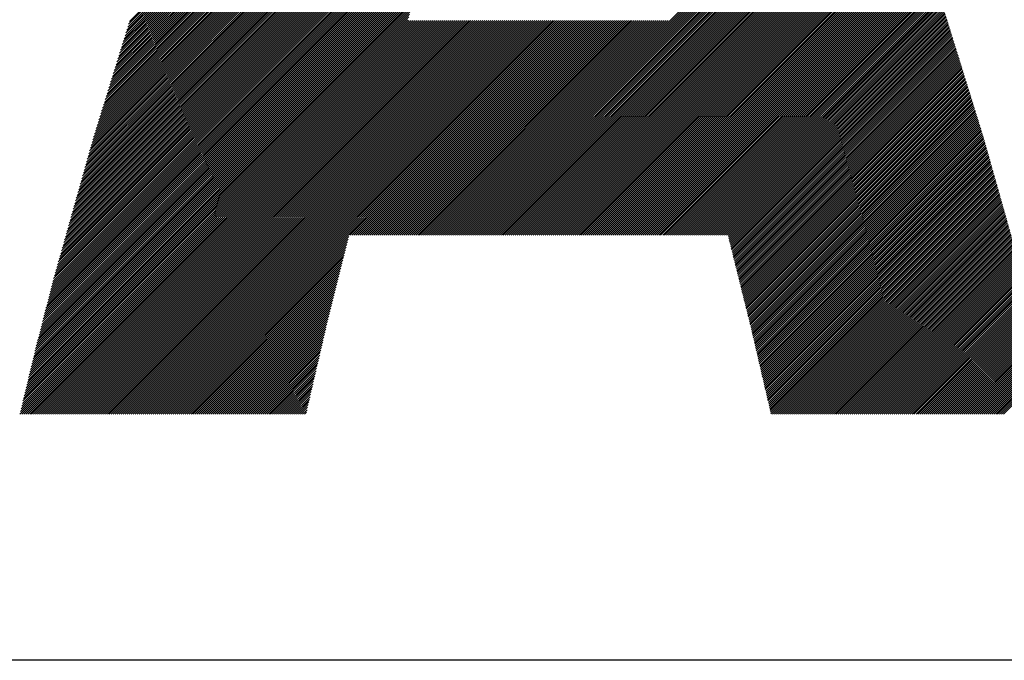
# Model space of a CAD drawing. Header units: millimetres. Extents: x 0 to 594, y 0 to 420.
# Tile 13 of 112: x 151.87 to 156.28, y 178.27 to 181.13. Entities that reach past the tile are written whole.
import ezdxf

# ---------------------------------------------------------------- set-up
doc = ezdxf.new("R2010")
doc.units = ezdxf.units.MM
doc.header["$LTSCALE"] = 0.257233
doc.layers.add('NoLayerName_001', color=7, linetype='Continuous')
doc.layers.add('NoLayerName_002', color=7, linetype='Continuous')

# ---------------------------------------------------------------- blocks, each defined once
blk = doc.blocks.new('JZB_0005')
at = {"layer": 'NoLayerName_002', "color": 164, "linetype": 'Continuous', "lineweight": 25}
for p, q in [((4.4088, 1.7958), (6.2372, 3.6242)), ((4.3927, 1.7441), (6.2177, 3.5691)), ((4.3967, 1.757), (6.2225, 3.5828)), ((4.4008, 1.77), (6.2274, 3.5966)), ((4.4048, 1.7829), (6.2323, 3.6104)), ((4.3807, 1.7053), (6.2031, 3.5278)), ((4.3847, 1.7183), (6.208, 3.5415)), ((4.3887, 1.7312), (6.2128, 3.5553)), ((4.3686, 1.6666), (6.189, 3.4869)), ((4.3726, 1.6795), (6.1937, 3.5005)), ((4.3767, 1.6924), (6.1983, 3.5141)), ((4.3566, 1.6278), (6.175, 3.4462)), ((4.3606, 1.6407), (6.1797, 3.4598)), ((4.3646, 1.6536), (6.1843, 3.4734)), ((4.3405, 1.5761), (6.1564, 3.3919)), ((4.3445, 1.589), (6.161, 3.4055)), ((4.3485, 1.6019), (6.1657, 3.4191)), ((4.3526, 1.6149), (6.1703, 3.4327)), ((4.3284, 1.5373), (6.1424, 3.3512)), ((4.3325, 1.5502), (6.147, 3.3648)), ((4.3365, 1.5632), (6.1517, 3.3784)), ((4.3164, 1.4985), (6.1284, 3.3105)), ((4.3204, 1.5115), (6.133, 3.3241)), ((4.3244, 1.5244), (6.1377, 3.3377)), ((4.3043, 1.4598), (6.1144, 3.2698)), ((4.3084, 1.4727), (6.1191, 3.2834)), ((4.3124, 1.4856), (6.1237, 3.2969)), ((4.2883, 1.408), (6.0957, 3.2155)), ((4.2923, 1.421), (6.1004, 3.2291)), ((4.2963, 1.4339), (6.1051, 3.2427)), ((4.3003, 1.4468), (6.1097, 3.2562)), ((4.2762, 1.3693), (6.082, 3.175)), ((4.2802, 1.3822), (6.0864, 3.1884)), ((4.2843, 1.3951), (6.0911, 3.202)), ((4.2642, 1.3305), (6.0688, 3.1351)), ((4.2682, 1.3434), (6.0732, 3.1484)), ((4.2722, 1.3563), (6.0776, 3.1617)), ((4.2521, 1.2917), (6.0556, 3.0952)), ((4.2561, 1.3046), (6.06, 3.1085)), ((4.2601, 1.3176), (6.0644, 3.1218)), ((4.2376, 1.2416), (6.0381, 3.0421)), ((4.2411, 1.254), (6.0425, 3.0554)), ((4.2446, 1.2664), (6.0469, 3.0686)), ((4.2481, 1.2788), (6.0513, 3.0819)), ((4.2271, 1.2043), (6.0249, 3.0022)), ((4.2306, 1.2167), (6.0293, 3.0155)), ((4.2341, 1.2292), (6.0337, 3.0288)), ((4.2166, 1.1671), (6.0118, 2.9623)), ((4.2201, 1.1795), (6.0161, 2.9756)), ((4.2236, 1.1919), (6.0205, 2.9889)), ((4.2026, 1.1175), (5.9942, 2.9091)), ((4.2061, 1.1299), (5.9986, 2.9224)), ((4.2096, 1.1423), (6.003, 2.9357)), ((4.2131, 1.1547), (6.0074, 2.949)), ((4.1921, 1.0802), (5.981, 2.8692)), ((4.1956, 1.0926), (5.9854, 2.8825)), ((4.1991, 1.105), (5.9898, 2.8958)), ((4.1815, 1.043), (5.9681, 2.8296)), ((4.1851, 1.0554), (5.9723, 2.8426)), ((4.1886, 1.0678), (5.9767, 2.8559)), ((4.1675, 0.9933), (5.9516, 2.7774)), ((4.171, 1.0057), (5.9557, 2.7904)), ((4.1745, 1.0182), (5.9599, 2.8035)), ((4.178, 1.0306), (5.964, 2.8165)), ((4.157, 0.9561), (5.9391, 2.7382)), ((4.1605, 0.9685), (5.9433, 2.7513)), ((4.164, 0.9809), (5.9474, 2.7643)), ((4.1465, 0.9189), (5.9267, 2.699)), ((4.15, 0.9313), (5.9308, 2.7121)), ((4.1535, 0.9437), (5.935, 2.7252)), ((5.867, 0.8398), (7.7531, 2.7259)), ((5.8759, 0.8398), (7.7554, 2.7194)), ((5.8848, 0.8398), (7.7578, 2.7128)), ((5.8937, 0.8398), (7.7602, 2.7063)), ((5.9026, 0.8398), (7.7626, 2.6998)), ((5.9115, 0.8398), (7.765, 2.6933)), ((5.9204, 0.8398), (7.7673, 2.6867)), ((4.1325, 0.8692), (5.9101, 2.6468)), ((4.136, 0.8816), (5.9143, 2.6599)), ((4.1395, 0.894), (5.9184, 2.6729)), ((4.143, 0.9065), (5.9226, 2.686)), ((5.9293, 0.8398), (7.7697, 2.6802)), ((5.9382, 0.8398), (7.7721, 2.6737)), ((5.9472, 0.8398), (7.7745, 2.6671)), ((5.9561, 0.8398), (7.7769, 2.6606)), ((5.965, 0.8398), (7.7792, 2.6541)), ((5.9739, 0.8398), (7.7816, 2.6476)), ((4.122, 0.832), (5.8977, 2.6077)), ((4.1255, 0.8444), (5.9018, 2.6207)), ((4.129, 0.8568), (5.906, 2.6338)), ((5.9828, 0.8398), (7.784, 2.641)), ((5.9917, 0.8398), (7.7864, 2.6345)), ((6.0006, 0.8398), (7.7887, 2.628)), ((6.0095, 0.8398), (7.7911, 2.6214)), ((6.0184, 0.8398), (7.7935, 2.6149)), ((6.0273, 0.8398), (7.7959, 2.6084)), ((6.0362, 0.8398), (7.7983, 2.6019)), ((4.108, 0.7823), (5.8811, 2.5555)), ((4.1115, 0.7947), (5.8853, 2.5685)), ((4.115, 0.8072), (5.8894, 2.5816)), ((4.1185, 0.8196), (5.8935, 2.5946)), ((6.0451, 0.8398), (7.8006, 2.5953)), ((6.0541, 0.8398), (7.803, 2.5888)), ((6.063, 0.8398), (7.8054, 2.5823)), ((6.0719, 0.8398), (7.8078, 2.5757)), ((6.0808, 0.8398), (7.8101, 2.5691)), ((6.0897, 0.8398), (7.8123, 2.5624)), ((6.0986, 0.8398), (7.8145, 2.5558)), ((4.0975, 0.7451), (5.8687, 2.5163)), ((4.101, 0.7575), (5.8728, 2.5294)), ((4.1045, 0.7699), (5.877, 2.5424)), ((6.1075, 0.8398), (7.8168, 2.5491)), ((6.1164, 0.8398), (7.819, 2.5425)), ((6.1253, 0.8398), (7.8213, 2.5358)), ((6.1342, 0.8398), (7.8235, 2.5291)), ((6.1431, 0.8398), (7.8258, 2.5225)), ((6.152, 0.8398), (7.828, 2.5158)), ((4.087, 0.7079), (5.8566, 2.4775)), ((4.0905, 0.7203), (5.8605, 2.4903)), ((4.094, 0.7327), (5.8645, 2.5032)), ((6.161, 0.8398), (7.8303, 2.5091)), ((6.1699, 0.8398), (7.8325, 2.5025)), ((6.1788, 0.8398), (7.8348, 2.4958)), ((6.1877, 0.8398), (7.837, 2.4892)), ((6.1966, 0.8398), (7.8393, 2.4825)), ((6.2055, 0.8398), (7.8415, 2.4758)), ((6.2144, 0.8398), (7.8438, 2.4692)), ((4.073, 0.6582), (5.8409, 2.4262)), ((4.0765, 0.6706), (5.8448, 2.439)), ((4.08, 0.683), (5.8487, 2.4518)), ((4.0835, 0.6955), (5.8527, 2.4647)), ((6.2233, 0.8398), (7.846, 2.4625)), ((6.2322, 0.8398), (7.8483, 2.4559)), ((6.2411, 0.8398), (7.8505, 2.4492)), ((6.25, 0.8398), (7.8528, 2.4425)), ((6.2589, 0.8398), (7.855, 2.4359)), ((6.2679, 0.8398), (7.8573, 2.4292)), ((6.2768, 0.8398), (7.8595, 2.4226)), ((4.0632, 0.6218), (5.8291, 2.3877)), ((4.0663, 0.6338), (5.833, 2.4005)), ((4.0694, 0.6458), (5.837, 2.4133)), ((6.2857, 0.8398), (7.8618, 2.4159)), ((6.2946, 0.8398), (7.864, 2.4092)), ((6.3035, 0.8398), (7.8663, 2.4026)), ((6.3124, 0.8398), (7.8685, 2.3959)), ((6.3213, 0.8398), (7.8708, 2.3893)), ((6.3302, 0.8398), (7.873, 2.3826)), ((4.0508, 0.5737), (5.8134, 2.3363)), ((4.0539, 0.5857), (5.8174, 2.3492)), ((4.057, 0.5977), (5.8213, 2.362)), ((4.0601, 0.6097), (5.8252, 2.3748)), ((6.3391, 0.8398), (7.8752, 2.3759)), ((6.348, 0.8398), (7.8775, 2.3693)), ((6.3569, 0.8398), (7.8797, 2.3626)), ((6.3659, 0.8398), (7.882, 2.356)), ((6.3748, 0.8398), (7.8842, 2.3493)), ((6.3837, 0.8398), (7.8865, 2.3426)), ((6.3926, 0.8398), (7.8887, 2.336)), ((4.0415, 0.5377), (5.8017, 2.2978)), ((4.0446, 0.5497), (5.8056, 2.3107)), ((4.0477, 0.5617), (5.8095, 2.3235)), ((6.4015, 0.8398), (7.891, 2.3293)), ((6.4104, 0.8398), (7.8932, 2.3227)), ((6.4193, 0.8398), (7.8955, 2.316)), ((6.4282, 0.8398), (7.8977, 2.3093)), ((6.4371, 0.8398), (7.9, 2.3027)), ((6.446, 0.8398), (7.9022, 2.296)), ((4.0291, 0.4896), (5.786, 2.2465)), ((4.0322, 0.5016), (5.7899, 2.2594)), ((4.0353, 0.5136), (5.7938, 2.2722)), ((4.0384, 0.5257), (5.7977, 2.285)), ((6.4549, 0.8398), (7.9045, 2.2894)), ((6.4638, 0.8398), (7.9067, 2.2827)), ((6.4728, 0.8398), (7.909, 2.276)), ((6.4817, 0.8398), (7.9112, 2.2694)), ((6.4906, 0.8398), (7.9135, 2.2627)), ((6.4995, 0.8398), (7.9157, 2.2561)), ((6.5084, 0.8398), (7.918, 2.2494)), ((4.0198, 0.4536), (5.7742, 2.208)), ((4.0229, 0.4656), (5.7781, 2.2209)), ((4.026, 0.4776), (5.782, 2.2337)), ((6.5173, 0.8398), (7.9202, 2.2427)), ((6.5262, 0.8398), (7.9225, 2.2361)), ((6.5351, 0.8398), (7.9247, 2.2294)), ((6.544, 0.8398), (7.927, 2.2228)), ((6.5529, 0.8398), (7.9292, 2.2161)), ((6.5618, 0.8398), (7.9315, 2.2094)), ((6.5707, 0.8398), (7.9337, 2.2028)), ((4.0105, 0.4176), (5.7624, 2.1695)), ((4.0136, 0.4296), (5.7664, 2.1824)), ((4.0167, 0.4416), (5.7703, 2.1952)), ((6.5797, 0.8398), (7.9359, 2.1961)), ((6.5886, 0.8398), (7.9382, 2.1895)), ((6.5975, 0.8398), (7.9404, 2.1828)), ((6.6064, 0.8398), (7.9427, 2.1761)), ((6.6153, 0.8398), (7.9449, 2.1695)), ((6.6242, 0.8398), (7.9472, 2.1628)), ((3.998, 0.3695), (5.7472, 2.1187)), ((4.0011, 0.3815), (5.7509, 2.1313)), ((4.0042, 0.3935), (5.7547, 2.1439)), ((4.0073, 0.4055), (5.7585, 2.1567)), ((6.6331, 0.8398), (7.9494, 2.1562)), ((6.642, 0.8398), (7.9517, 2.1495)), ((6.6509, 0.8398), (7.9539, 2.1428)), ((6.6598, 0.8398), (7.9562, 2.1362)), ((6.6687, 0.8398), (7.9584, 2.1295)), ((6.6776, 0.8398), (7.9607, 2.1229)), ((6.6866, 0.8398), (7.9629, 2.1162)), ((3.9888, 0.3336), (5.7361, 2.0808)), ((3.9918, 0.3455), (5.7398, 2.0935)), ((3.9949, 0.3575), (5.7435, 2.1061)), ((6.6955, 0.8398), (7.9652, 2.1095)), ((6.7044, 0.8398), (7.9674, 2.1029)), ((6.7133, 0.8398), (7.9697, 2.0962)), ((6.7222, 0.8398), (7.9719, 2.0896)), ((6.7311, 0.8398), (7.9742, 2.0829)), ((6.74, 0.8398), (7.9764, 2.0762)), ((3.9775, 0.2867), (5.7212, 2.0303)), ((3.9804, 0.2984), (5.7249, 2.043)), ((3.9832, 0.3101), (5.7287, 2.0556)), ((3.986, 0.3218), (5.7324, 2.0682)), ((6.7489, 0.8398), (7.9787, 2.0696)), ((6.7578, 0.8398), (7.9809, 2.0629)), ((6.7667, 0.8398), (7.9832, 2.0563)), ((6.7756, 0.8398), (7.9854, 2.0496)), ((6.7845, 0.8398), (7.9877, 2.0429)), ((6.7935, 0.8398), (7.9899, 2.0363)), ((6.8024, 0.8398), (7.9922, 2.0296)), ((3.9691, 0.2515), (5.7101, 1.9925)), ((3.9719, 0.2632), (5.7138, 2.0051)), ((3.9747, 0.2749), (5.7175, 2.0177)), ((6.8113, 0.8398), (7.9944, 2.0229)), ((6.8202, 0.8398), (7.9966, 2.0163)), ((6.8291, 0.8398), (7.9989, 2.0096)), ((6.838, 0.8398), (8.0011, 2.003)), ((6.8469, 0.8398), (8.0034, 1.9963)), ((6.8558, 0.8398), (8.0056, 1.9896)), ((6.8647, 0.8398), (8.0079, 1.983)), ((3.9578, 0.2045), (5.6952, 1.942)), ((3.9606, 0.2163), (5.6989, 1.9546)), ((3.9634, 0.228), (5.7026, 1.9672)), ((3.9663, 0.2397), (5.7064, 1.9798)), ((6.8736, 0.8398), (8.0101, 1.9763)), ((6.8825, 0.8398), (8.0124, 1.9697)), ((6.8914, 0.8398), (8.0146, 1.963)), ((6.9004, 0.8398), (8.0169, 1.9563)), ((6.9093, 0.8398), (8.0191, 1.9497)), ((6.9182, 0.8398), (8.0214, 1.943)), ((3.9493, 0.1694), (5.6841, 1.9041)), ((3.9522, 0.1811), (5.6878, 1.9167)), ((3.955, 0.1928), (5.6915, 1.9293)), ((6.9271, 0.8398), (8.0236, 1.9364)), ((6.936, 0.8398), (8.0259, 1.9297)), ((6.9449, 0.8398), (8.028, 1.9229)), ((6.9538, 0.8398), (8.0301, 1.9162)), ((6.9627, 0.8398), (8.0323, 1.9094)), ((6.9716, 0.8398), (8.0344, 1.9026)), ((6.9805, 0.8398), (8.0365, 1.8958)), ((3.9381, 0.1224), (5.6692, 1.8536)), ((3.9409, 0.1342), (5.6729, 1.8662)), ((3.9437, 0.1459), (5.6766, 1.8788)), ((3.9465, 0.1576), (5.6803, 1.8915)), ((6.9894, 0.8398), (8.0386, 1.889)), ((6.9983, 0.8398), (8.0407, 1.8822)), ((7.0073, 0.8398), (8.0428, 1.8754)), ((7.0162, 0.8398), (8.0449, 1.8686)), ((7.0251, 0.8398), (8.047, 1.8618)), ((7.034, 0.8398), (8.0491, 1.855)), ((3.9296, 0.0873), (5.6581, 1.8157)), ((3.9324, 0.099), (5.6618, 1.8283)), ((3.9352, 0.1107), (5.6655, 1.841)), ((7.0429, 0.8398), (8.0513, 1.8482)), ((7.0518, 0.8398), (8.0534, 1.8414)), ((7.0607, 0.8398), (8.0555, 1.8346)), ((7.0696, 0.8398), (8.0576, 1.8278)), ((7.0785, 0.8398), (8.0597, 1.821)), ((7.0858, 0.8382), (8.0618, 1.8142)), ((7.0875, 0.831), (8.0639, 1.8074)), ((3.9183, 0.0403), (5.6779, 1.7999)), ((3.9211, 0.0521), (5.669, 1.7999)), ((3.924, 0.0638), (5.6601, 1.7999)), ((3.9267, 0.0398), (5.6868, 1.7999)), ((3.9268, 0.0755), (5.6543, 1.8031)), ((3.9356, 0.0398), (5.6957, 1.7999)), ((3.9445, 0.0398), (5.7046, 1.7999)), ((3.9534, 0.0398), (5.7135, 1.7999)), ((3.9623, 0.0398), (5.7224, 1.7999)), ((3.9712, 0.0398), (5.7313, 1.7999)), ((3.9801, 0.0398), (5.7403, 1.7999)), ((3.989, 0.0398), (5.7492, 1.7999)), ((3.9979, 0.0398), (5.7581, 1.7999)), ((4.0068, 0.0398), (5.767, 1.7999)), ((4.0157, 0.0398), (5.7759, 1.7999)), ((4.0247, 0.0398), (5.7848, 1.7999)), ((4.0336, 0.0398), (5.7937, 1.7999)), ((4.0425, 0.0398), (5.8026, 1.7999)), ((4.0514, 0.0398), (5.8115, 1.7999)), ((4.0603, 0.0398), (5.8204, 1.7999)), ((4.0692, 0.0398), (5.8293, 1.7999)), ((4.0781, 0.0398), (5.8382, 1.7999)), ((4.087, 0.0398), (5.8472, 1.7999)), ((4.0959, 0.0398), (5.8561, 1.7999)), ((4.1048, 0.0398), (5.865, 1.7999)), ((4.1137, 0.0398), (5.8739, 1.7999)), ((4.1227, 0.0398), (5.8828, 1.7999)), ((4.1316, 0.0398), (5.8917, 1.7999)), ((4.1405, 0.0398), (5.9006, 1.7999)), ((4.1494, 0.0398), (5.9095, 1.7999)), ((4.1583, 0.0398), (5.9184, 1.7999)), ((4.1672, 0.0398), (5.9273, 1.7999)), ((4.1761, 0.0398), (5.9362, 1.7999)), ((4.185, 0.0398), (5.9451, 1.7999)), ((4.1939, 0.0398), (5.9541, 1.7999)), ((4.2028, 0.0398), (5.963, 1.7999)), ((4.2117, 0.0398), (5.9719, 1.7999)), ((4.2206, 0.0398), (5.9808, 1.7999)), ((4.2296, 0.0398), (5.9897, 1.7999)), ((4.2385, 0.0398), (5.9986, 1.7999)), ((4.2474, 0.0398), (6.0075, 1.7999)), ((4.2563, 0.0398), (6.0164, 1.7999)), ((4.2652, 0.0398), (6.0253, 1.7999)), ((4.2741, 0.0398), (6.0342, 1.7999)), ((4.283, 0.0398), (6.0431, 1.7999)), ((4.2919, 0.0398), (6.0521, 1.7999)), ((4.3008, 0.0398), (6.061, 1.7999)), ((4.3097, 0.0398), (6.0699, 1.7999)), ((4.3186, 0.0398), (6.0788, 1.7999)), ((4.3275, 0.0398), (6.0877, 1.7999)), ((4.3365, 0.0398), (6.0966, 1.7999)), ((4.3454, 0.0398), (6.1055, 1.7999)), ((4.3543, 0.0398), (6.1144, 1.7999)), ((4.3632, 0.0398), (6.1233, 1.7999)), ((4.3721, 0.0398), (6.1322, 1.7999)), ((4.381, 0.0398), (6.1411, 1.7999)), ((4.3899, 0.0398), (6.15, 1.7999)), ((4.3988, 0.0398), (6.159, 1.7999)), ((4.4077, 0.0398), (6.1679, 1.7999)), ((4.4166, 0.0398), (6.1768, 1.7999)), ((4.4255, 0.0398), (6.1857, 1.7999)), ((4.4344, 0.0398), (6.1946, 1.7999)), ((4.4434, 0.0398), (6.2035, 1.7999)), ((4.4523, 0.0398), (6.2124, 1.7999)), ((4.4612, 0.0398), (6.2213, 1.7999)), ((4.4701, 0.0398), (6.2302, 1.7999)), ((4.479, 0.0398), (6.2391, 1.7999)), ((4.4879, 0.0398), (6.248, 1.7999)), ((4.4968, 0.0398), (6.2569, 1.7999)), ((4.5057, 0.0398), (6.2659, 1.7999)), ((4.5146, 0.0398), (6.2748, 1.7999)), ((4.5235, 0.0398), (6.2837, 1.7999)), ((4.5324, 0.0398), (6.2926, 1.7999)), ((4.5413, 0.0398), (6.3015, 1.7999)), ((4.5503, 0.0398), (6.3104, 1.7999)), ((4.5592, 0.0398), (6.3193, 1.7999)), ((4.5681, 0.0398), (6.3282, 1.7999)), ((4.577, 0.0398), (6.3371, 1.7999)), ((4.5859, 0.0398), (6.346, 1.7999)), ((5.3948, 0.8398), (6.3549, 1.7999)), ((5.4037, 0.8398), (6.3638, 1.7999)), ((5.4126, 0.8398), (6.3728, 1.7999)), ((5.4216, 0.8398), (6.3817, 1.7999)), ((5.4305, 0.8398), (6.3906, 1.7999)), ((5.4394, 0.8398), (6.3995, 1.7999)), ((5.4483, 0.8398), (6.4084, 1.7999)), ((5.4572, 0.8398), (6.4173, 1.7999)), ((5.4661, 0.8398), (6.4262, 1.7999)), ((5.475, 0.8398), (6.4351, 1.7999)), ((5.4839, 0.8398), (6.444, 1.7999)), ((5.4928, 0.8398), (6.4529, 1.7999)), ((5.5017, 0.8398), (6.4618, 1.7999)), ((5.5106, 0.8398), (6.4707, 1.7999)), ((5.5195, 0.8398), (6.4797, 1.7999)), ((5.5285, 0.8398), (6.4886, 1.7999)), ((5.5374, 0.8398), (6.4975, 1.7999)), ((5.5463, 0.8398), (6.5064, 1.7999)), ((5.5552, 0.8398), (6.5153, 1.7999)), ((5.5641, 0.8398), (6.5242, 1.7999)), ((5.573, 0.8398), (6.5331, 1.7999)), ((5.5819, 0.8398), (6.542, 1.7999)), ((5.5908, 0.8398), (6.5509, 1.7999)), ((5.5997, 0.8398), (6.5598, 1.7999)), ((5.6086, 0.8398), (6.5687, 1.7999)), ((5.6175, 0.8398), (6.5776, 1.7999)), ((5.6265, 0.8398), (6.5866, 1.7999)), ((5.6354, 0.8398), (6.5955, 1.7999)), ((5.6443, 0.8398), (6.6044, 1.7999)), ((5.6532, 0.8398), (6.6133, 1.7999)), ((5.6621, 0.8398), (6.6222, 1.7999)), ((5.671, 0.8398), (6.6311, 1.7999)), ((5.6799, 0.8398), (6.64, 1.7999)), ((5.6888, 0.8398), (6.6489, 1.7999)), ((5.6977, 0.8398), (6.6578, 1.7999)), ((5.7066, 0.8398), (6.6667, 1.7999)), ((5.7155, 0.8398), (6.6756, 1.7999)), ((5.7244, 0.8398), (6.6845, 1.7999)), ((5.7334, 0.8398), (6.6935, 1.7999)), ((5.7423, 0.8398), (6.7024, 1.7999)), ((5.7512, 0.8398), (6.7113, 1.7999)), ((5.7601, 0.8398), (6.7202, 1.7999)), ((5.769, 0.8398), (6.7291, 1.7999)), ((5.7779, 0.8398), (6.738, 1.7999)), ((5.7868, 0.8398), (6.7469, 1.7999)), ((5.7957, 0.8398), (6.7558, 1.7999)), ((5.8046, 0.8398), (6.7647, 1.7999)), ((5.8135, 0.8398), (6.7736, 1.7999)), ((5.8224, 0.8398), (6.7825, 1.7999)), ((5.8313, 0.8398), (6.7915, 1.7999)), ((5.8403, 0.8398), (6.8004, 1.7999)), ((5.8492, 0.8398), (6.8093, 1.7999)), ((5.8581, 0.8398), (6.8182, 1.7999)), ((7.0893, 0.8239), (8.066, 1.8006)), ((7.0911, 0.8168), (8.0682, 1.7938)), ((7.0929, 0.8096), (8.0703, 1.787)), ((7.0947, 0.8025), (8.0724, 1.7802)), ((7.0964, 0.7954), (8.0745, 1.7734)), ((7.0982, 0.7882), (8.0766, 1.7666)), ((7.1, 0.7811), (8.0787, 1.7598)), ((7.1018, 0.774), (8.0808, 1.753)), ((7.1036, 0.7669), (8.0829, 1.7463)), ((7.1053, 0.7597), (8.0851, 1.7395)), ((7.1071, 0.7526), (8.0872, 1.7327)), ((7.1089, 0.7455), (8.0893, 1.7259)), ((7.1107, 0.7383), (8.0914, 1.7191)), ((7.1124, 0.7312), (8.0935, 1.7123)), ((7.1142, 0.7241), (8.0956, 1.7055)), ((7.116, 0.717), (8.0977, 1.6987)), ((7.1178, 0.7098), (8.0998, 1.6919)), ((7.1196, 0.7027), (8.102, 1.6851)), ((7.1213, 0.6956), (8.1041, 1.6783)), ((7.1231, 0.6884), (8.1062, 1.6715)), ((7.1249, 0.6813), (8.1083, 1.6647)), ((7.1267, 0.6742), (8.1104, 1.6579)), ((7.1285, 0.667), (8.1125, 1.6511)), ((7.1302, 0.6599), (8.1146, 1.6443)), ((7.132, 0.6528), (8.1167, 1.6375)), ((7.1338, 0.6457), (8.1189, 1.6307)), ((7.1356, 0.6385), (8.121, 1.6239)), ((7.1373, 0.6314), (8.1231, 1.6171)), ((7.1391, 0.6243), (8.1252, 1.6103)), ((7.1409, 0.6171), (8.1273, 1.6035)), ((7.1427, 0.61), (8.1294, 1.5967)), ((7.1445, 0.6029), (8.1315, 1.5899)), ((7.1462, 0.5957), (8.1336, 1.5831)), ((7.148, 0.5886), (8.1358, 1.5763)), ((7.1498, 0.5815), (8.1379, 1.5696)), ((7.1516, 0.5744), (8.14, 1.5628)), ((7.1534, 0.5672), (8.1421, 1.556)), ((7.1551, 0.5601), (8.1442, 1.5492)), ((7.1569, 0.553), (8.1463, 1.5424)), ((7.1587, 0.5458), (8.1484, 1.5356)), ((7.1605, 0.5387), (8.1505, 1.5288)), ((7.1623, 0.5316), (8.1527, 1.522)), ((7.164, 0.5244), (8.1548, 1.5152)), ((7.1658, 0.5173), (8.1569, 1.5084)), ((7.1676, 0.5102), (8.159, 1.5016)), ((7.1694, 0.5031), (8.1611, 1.4948)), ((7.1711, 0.4959), (8.1632, 1.488)), ((7.1729, 0.4888), (8.1653, 1.4812)), ((7.1747, 0.4817), (8.1674, 1.4744)), ((7.1765, 0.4745), (8.1696, 1.4676)), ((7.1783, 0.4674), (8.1717, 1.4608)), ((7.18, 0.4603), (8.1738, 1.454)), ((7.1818, 0.4532), (8.1759, 1.4472)), ((7.1836, 0.446), (8.178, 1.4404)), ((7.1854, 0.4389), (8.1801, 1.4336)), ((7.1872, 0.4318), (8.1822, 1.4268)), ((7.1889, 0.4246), (8.1843, 1.42)), ((7.1906, 0.4174), (8.1864, 1.4132)), ((7.1922, 0.4101), (8.1886, 1.4064)), ((7.1939, 0.4029), (8.1907, 1.3996)), ((7.1956, 0.3957), (8.1928, 1.3929)), ((7.1973, 0.3884), (8.1949, 1.3861)), ((7.199, 0.3812), (8.197, 1.3793)), ((7.2006, 0.374), (8.1991, 1.3725)), ((7.2023, 0.3667), (8.2012, 1.3657)), ((7.204, 0.3595), (8.2033, 1.3589)), ((7.2057, 0.3523), (8.2055, 1.3521)), ((7.2073, 0.345), (8.2076, 1.3453)), ((7.209, 0.3378), (8.2097, 1.3385)), ((7.2107, 0.3306), (8.2118, 1.3317)), ((7.2124, 0.3234), (8.2139, 1.3249)), ((7.2141, 0.3161), (8.216, 1.3181)), ((7.2157, 0.3089), (8.2181, 1.3113)), ((7.2174, 0.3017), (8.2202, 1.3045)), ((7.2191, 0.2944), (8.2224, 1.2977)), ((7.2208, 0.2872), (8.2245, 1.2909)), ((7.2224, 0.28), (8.2266, 1.2841)), ((7.2241, 0.2727), (8.2287, 1.2773)), ((7.2258, 0.2655), (8.2306, 1.2703)), ((7.2275, 0.2583), (8.2326, 1.2634)), ((7.2292, 0.251), (8.2345, 1.2564)), ((7.2308, 0.2438), (8.2365, 1.2495)), ((7.2325, 0.2366), (8.2385, 1.2425)), ((7.2342, 0.2294), (8.2404, 1.2356)), ((7.2359, 0.2221), (8.2424, 1.2286)), ((7.2375, 0.2149), (8.2443, 1.2217)), ((7.2392, 0.2077), (8.2463, 1.2148)), ((7.2409, 0.2004), (8.2483, 1.2078)), ((7.2426, 0.1932), (8.2502, 1.2009)), ((7.2443, 0.186), (8.2522, 1.1939)), ((7.2459, 0.1787), (8.2541, 1.187)), ((7.2476, 0.1715), (8.2561, 1.18)), ((7.2493, 0.1643), (8.2581, 1.1731)), ((7.251, 0.157), (8.26, 1.1661)), ((7.2526, 0.1498), (8.262, 1.1592)), ((7.2543, 0.1426), (8.264, 1.1522)), ((7.256, 0.1354), (8.2659, 1.1453)), ((7.2577, 0.1281), (8.2679, 1.1383)), ((7.2593, 0.1209), (8.2698, 1.1314)), ((7.261, 0.1137), (8.2718, 1.1244)), ((7.2627, 0.1064), (8.2738, 1.1175)), ((7.2644, 0.0992), (8.2757, 1.1105)), ((7.2661, 0.092), (8.2777, 1.1036)), ((7.2677, 0.0847), (8.2796, 1.0966)), ((7.2694, 0.0775), (8.2816, 1.0897)), ((7.2711, 0.0703), (8.2836, 1.0828)), ((7.2728, 0.063), (8.2855, 1.0758)), ((7.2744, 0.0558), (8.2875, 1.0689)), ((7.2761, 0.0486), (8.2894, 1.0619)), ((7.2778, 0.0414), (8.2914, 1.055)), ((7.2851, 0.0398), (8.2934, 1.048)), ((7.2941, 0.0398), (8.2953, 1.0411)), ((7.303, 0.0398), (8.2973, 1.0341)), ((7.3119, 0.0398), (8.2993, 1.0272)), ((7.3208, 0.0398), (8.3012, 1.0202)), ((7.3297, 0.0398), (8.3032, 1.0133)), ((7.3386, 0.0398), (8.3051, 1.0063)), ((7.3475, 0.0398), (8.3071, 0.9994)), ((7.3564, 0.0398), (8.3091, 0.9924)), ((7.3653, 0.0398), (8.311, 0.9855)), ((7.3742, 0.0398), (8.313, 0.9785)), ((7.3831, 0.0398), (8.3149, 0.9716)), ((7.392, 0.0398), (8.3169, 0.9646)), ((7.401, 0.0398), (8.3189, 0.9577)), ((7.4099, 0.0398), (8.3208, 0.9508)), ((7.4188, 0.0398), (8.3228, 0.9438)), ((7.4277, 0.0398), (8.3247, 0.9369)), ((7.4366, 0.0398), (8.3267, 0.9299)), ((7.4455, 0.0398), (8.3287, 0.923)), ((7.4544, 0.0398), (8.3306, 0.916)), ((7.4633, 0.0398), (8.3326, 0.9091)), ((7.4722, 0.0398), (8.3346, 0.9021)), ((7.4811, 0.0398), (8.3365, 0.8952)), ((7.49, 0.0398), (8.3385, 0.8882)), ((7.4989, 0.0398), (8.3404, 0.8813)), ((7.5079, 0.0398), (8.3424, 0.8743)), ((7.5168, 0.0398), (8.3444, 0.8674)), ((7.5257, 0.0398), (8.3463, 0.8604)), ((7.5346, 0.0398), (8.3483, 0.8535)), ((7.5435, 0.0398), (8.3502, 0.8465)), ((7.5524, 0.0398), (8.3522, 0.8396)), ((4.5948, 0.0398), (5.3896, 0.8346)), ((4.6037, 0.0398), (5.3867, 0.8227)), ((4.6126, 0.0398), (5.3837, 0.8109)), ((4.6215, 0.0398), (5.3807, 0.799)), ((7.5613, 0.0398), (8.3542, 0.8326)), ((7.5702, 0.0398), (8.3561, 0.8257)), ((7.5791, 0.0398), (8.3581, 0.8188)), ((7.588, 0.0398), (8.36, 0.8118)), ((7.5969, 0.0398), (8.362, 0.8049)), ((7.6058, 0.0398), (8.364, 0.7979)), ((4.6304, 0.0398), (5.3778, 0.7871)), ((4.6393, 0.0398), (5.3748, 0.7753)), ((4.6482, 0.0398), (5.3719, 0.7634)), ((4.6572, 0.0398), (5.3689, 0.7515)), ((7.6148, 0.0398), (8.3659, 0.791)), ((7.6237, 0.0398), (8.3679, 0.784)), ((7.6326, 0.0398), (8.3698, 0.7771)), ((7.6415, 0.0398), (8.3718, 0.7701)), ((7.6504, 0.0398), (8.3738, 0.7632)), ((7.6593, 0.0398), (8.3757, 0.7562)), ((7.6682, 0.0398), (8.3777, 0.7493)), ((4.6661, 0.0398), (5.3659, 0.7397)), ((4.675, 0.0398), (5.363, 0.7278)), ((4.6839, 0.0398), (5.36, 0.7159)), ((7.6771, 0.0398), (8.3797, 0.7423)), ((7.686, 0.0398), (8.3816, 0.7354)), ((7.6949, 0.0398), (8.3836, 0.7284)), ((7.7038, 0.0398), (8.3855, 0.7215)), ((7.7127, 0.0398), (8.3875, 0.7145)), ((7.7217, 0.0398), (8.3895, 0.7076)), ((4.6928, 0.0398), (5.3571, 0.7041)), ((4.7017, 0.0398), (5.3541, 0.6922)), ((4.7106, 0.0398), (5.3511, 0.6803)), ((4.7195, 0.0398), (5.3482, 0.6685)), ((7.7306, 0.0398), (8.3914, 0.7006)), ((7.7395, 0.0398), (8.3934, 0.6937)), ((7.7484, 0.0398), (8.3953, 0.6867)), ((7.7573, 0.0398), (8.3973, 0.6798)), ((7.7662, 0.0398), (8.3993, 0.6729)), ((7.7751, 0.0398), (8.4012, 0.6659)), ((4.7284, 0.0398), (5.3452, 0.6566)), ((4.7373, 0.0398), (5.3423, 0.6447)), ((4.7462, 0.0398), (5.3393, 0.6329)), ((4.7551, 0.0398), (5.3364, 0.621)), ((7.784, 0.0398), (8.4032, 0.659)), ((7.7929, 0.0398), (8.4051, 0.652)), ((7.8018, 0.0398), (8.4071, 0.6451)), ((7.8107, 0.0398), (8.4089, 0.638)), ((7.8196, 0.0398), (8.4108, 0.6309)), ((7.8286, 0.0398), (8.4126, 0.6238)), ((7.8375, 0.0398), (8.4144, 0.6168)), ((4.7641, 0.0398), (5.3334, 0.6091)), ((4.773, 0.0398), (5.3304, 0.5973)), ((4.7819, 0.0398), (5.3275, 0.5854)), ((4.7908, 0.0398), (5.3245, 0.5735)), ((7.8464, 0.0398), (8.4163, 0.6097)), ((7.8553, 0.0398), (8.4181, 0.6026)), ((7.8642, 0.0398), (8.4199, 0.5955)), ((7.8731, 0.0398), (8.4218, 0.5884)), ((7.882, 0.0398), (8.4236, 0.5814)), ((7.8909, 0.0398), (8.4254, 0.5743)), ((4.7997, 0.0398), (5.3216, 0.5617)), ((4.8086, 0.0398), (5.3186, 0.5498)), ((4.8175, 0.0398), (5.3156, 0.5379)), ((7.8998, 0.0398), (8.4272, 0.5672)), ((7.9087, 0.0398), (8.4291, 0.5601)), ((7.9176, 0.0398), (8.4309, 0.553)), ((7.9266, 0.0398), (8.4327, 0.546)), ((7.9355, 0.0398), (8.4346, 0.5389)), ((7.9444, 0.0398), (8.4364, 0.5318)), ((4.8264, 0.0398), (5.3127, 0.5261)), ((4.8353, 0.0398), (5.3097, 0.5142)), ((4.8442, 0.0398), (5.3068, 0.5023)), ((4.8531, 0.0398), (5.3038, 0.4905)), ((7.9533, 0.0398), (8.4382, 0.5247)), ((7.9622, 0.0398), (8.44, 0.5176)), ((7.9711, 0.0398), (8.4419, 0.5106)), ((7.98, 0.0398), (8.4437, 0.5035)), ((7.9889, 0.0398), (8.4455, 0.4964)), ((7.9978, 0.0398), (8.4474, 0.4893)), ((4.8621, 0.0398), (5.3008, 0.4786)), ((4.871, 0.0398), (5.2979, 0.4667)), ((4.8799, 0.0398), (5.2949, 0.4548)), ((4.8888, 0.0398), (5.292, 0.443)), ((8.0067, 0.0398), (8.4492, 0.4823)), ((8.0156, 0.0398), (8.451, 0.4752)), ((8.0245, 0.0398), (8.4528, 0.4681)), ((8.0335, 0.0398), (8.4547, 0.461)), ((8.0424, 0.0398), (8.4565, 0.4539)), ((8.0513, 0.0398), (8.4583, 0.4469)), ((4.8977, 0.0398), (5.289, 0.4311)), ((4.9066, 0.0398), (5.2862, 0.4194)), ((4.9155, 0.0398), (5.2836, 0.4078)), ((8.0602, 0.0398), (8.4602, 0.4398)), ((8.0691, 0.0398), (8.462, 0.4327)), ((8.078, 0.0398), (8.4638, 0.4256)), ((8.0869, 0.0398), (8.4657, 0.4185)), ((8.0958, 0.0398), (8.4675, 0.4115)), ((8.1047, 0.0398), (8.4693, 0.4044)), ((8.1136, 0.0398), (8.4711, 0.3973)), ((4.9244, 0.0398), (5.2809, 0.3962)), ((4.9333, 0.0398), (5.2782, 0.3846)), ((4.9422, 0.0398), (5.2755, 0.373)), ((4.9511, 0.0398), (5.2728, 0.3614)), ((8.1225, 0.0398), (8.473, 0.3902)), ((8.1314, 0.0398), (8.4748, 0.3831)), ((8.1404, 0.0398), (8.4766, 0.3761)), ((8.1493, 0.0398), (8.4785, 0.369)), ((8.1582, 0.0398), (8.4803, 0.3619)), ((8.1671, 0.0398), (8.4821, 0.3548)), ((4.96, 0.0398), (5.2701, 0.3499)), ((4.969, 0.0398), (5.2674, 0.3383)), ((4.9779, 0.0398), (5.2647, 0.3267)), ((4.9868, 0.0398), (5.262, 0.3151)), ((8.176, 0.0398), (8.4839, 0.3477)), ((8.1849, 0.0398), (8.4858, 0.3407)), ((8.1938, 0.0398), (8.4875, 0.3335)), ((8.2027, 0.0398), (8.4893, 0.3263)), ((8.2116, 0.0398), (8.491, 0.3192)), ((8.2205, 0.0398), (8.4927, 0.312)), ((4.9957, 0.0398), (5.2594, 0.3035)), ((5.0046, 0.0398), (5.2567, 0.2919)), ((5.0135, 0.0398), (5.254, 0.2803)), ((5.0224, 0.0398), (5.2513, 0.2687)), ((8.2294, 0.0398), (8.4945, 0.3048)), ((8.2383, 0.0398), (8.4962, 0.2976)), ((8.2473, 0.0398), (8.4979, 0.2904)), ((8.2562, 0.0398), (8.4996, 0.2833)), ((8.2651, 0.0398), (8.5014, 0.2761)), ((8.274, 0.0398), (8.5031, 0.2689)), ((5.0313, 0.0398), (5.2486, 0.2571)), ((5.0402, 0.0398), (5.2459, 0.2455)), ((5.0491, 0.0398), (5.2432, 0.2339)), ((5.058, 0.0398), (5.2405, 0.2223)), ((8.2829, 0.0398), (8.5048, 0.2617)), ((8.2918, 0.0398), (8.5065, 0.2545)), ((8.3007, 0.0398), (8.5083, 0.2474)), ((8.3096, 0.0398), (8.51, 0.2402)), ((8.3185, 0.0398), (8.5117, 0.233)), ((5.0669, 0.0398), (5.2378, 0.2107)), ((5.0759, 0.0398), (5.2351, 0.1991)), ((5.0848, 0.0398), (5.2325, 0.1875)), ((5.0937, 0.0398), (5.2298, 0.1759)), ((5.1026, 0.0398), (5.2271, 0.1643)), ((5.1115, 0.0398), (5.2244, 0.1527)), ((5.1204, 0.0398), (5.2217, 0.1411)), ((5.1293, 0.0398), (5.219, 0.1295)), ((5.1382, 0.0398), (5.2163, 0.1179)), ((5.1471, 0.0398), (5.2136, 0.1063)), ((5.156, 0.0398), (5.2109, 0.0947)), ((5.1649, 0.0398), (5.2083, 0.0831)), ((5.1738, 0.0398), (5.2056, 0.0715)), ((5.1828, 0.0398), (5.2029, 0.0599)), ((5.1917, 0.0398), (5.2002, 0.0483))]:
    blk.add_line(p, q, dxfattribs=at)

msp = doc.modelspace()

# ---------------------------------------------------------------- linework, layer by layer
at = {"layer": 'NoLayerName_001', "color": 7, "linetype": 'Continuous', "lineweight": 25}
msp.add_line((180.9527, 178.2702), (146.9527, 178.2702), dxfattribs=at)

# ---------------------------------------------------------------- block references
at = {"layer": 'NoLayerName_001'}
msp.add_blockref('JZB_0005', (147.9547, 179.3303), dxfattribs=at)

doc.saveas('drawing.dxf')
